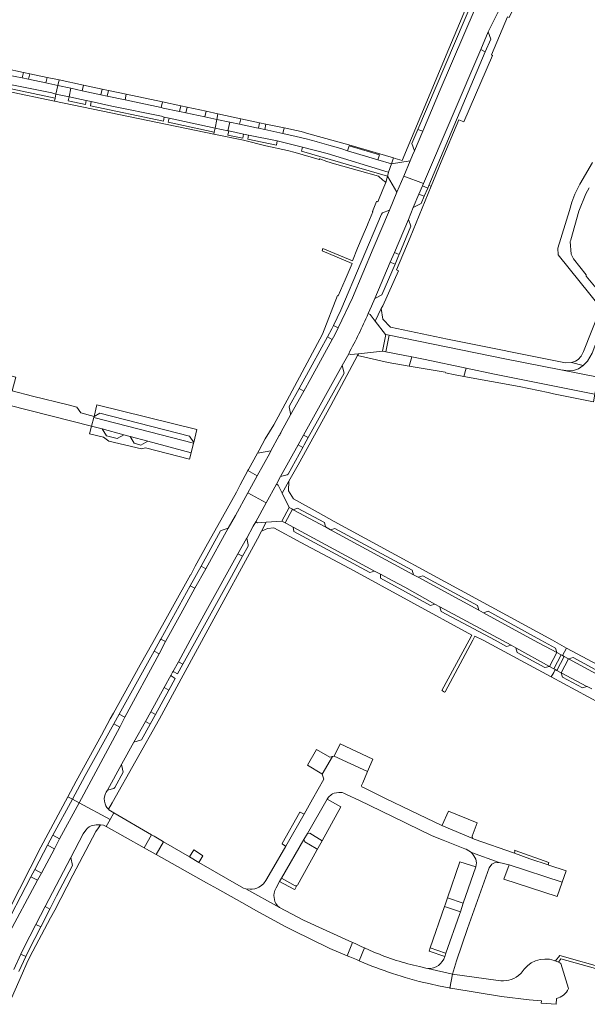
# Model space of a CAD drawing. Extents: x 146402 to 164798, y 455483 to 464134.
# Tile 80 of 256: x 154381 to 154586, y 461369 to 461724. Entities that reach past the tile are written whole.
import ezdxf

# ---------------------------------------------------------------- set-up
doc = ezdxf.new("R2010")
doc.units = 0
doc.header["$LTSCALE"] = 0.2
for name, color, linetype, lineweight in [('B-XX-VH-VERHARDING_ASFALT-GV', 252, 'CONTINUOUS', 18), ('B-XX-VH-VERHARDING_BETONSTRAATSTEEN-GV', 252, 'CONTINUOUS', 18), ('B-XX-VH-VERHARDING_STRAATBAKSTEEN-GV', 252, 'CONTINUOUS', 18), ('B-XX-VH-VERHARDING_TEGEL-GV', 252, 'CONTINUOUS', 18)]:
    doc.layers.add(name, color=color, linetype=linetype, lineweight=lineweight)

msp = doc.modelspace()

# ---------------------------------------------------------------- linework, layer by layer
at = {"layer": 'B-XX-VH-VERHARDING_ASFALT-GV'}
for points in [[(154413.438, 461435.375), (154411.993, 461432.801), (154425.641, 461425.129), (154428.352, 461429.816), (154414.792, 461437.785)], [(154441.994, 461421.804), (154432.672, 461427.277), (154430.037, 461422.658), (154448.212, 461412.457), (154452.125, 461410.278), (154460.925, 461405.377), (154466.238, 461402.418), (154476.552, 461396.674), (154480.495, 461394.76), (154485.196, 461392.464), (154492.679, 461388.792), (154498.927, 461386.176), (154500.924, 461390.958), (154483.18, 461398.995), (154474.572, 461403.551), (154462.401, 461410.262), (154461.536, 461410.599), (154445.464, 461419.815)]]:
    msp.add_lwpolyline(points, close=True, dxfattribs=at)
for points in [[(154505.181, 461389.03), (154503.256, 461384.364), (154503.575, 461384.23), (154507.862, 461382.415)], [(154508.591, 461387.486), (154505.181, 461389.03)], [(154519.974, 461378.317), (154524.964, 461376.842), (154528.93, 461375.989), (154531.918, 461375.347), (154535.77, 461374.519), (154536.071, 461374.471), (154537.043, 461379.495), (154528.092, 461381.537), (154527.399, 461381.611), (154525.078, 461382.225)], [(154575.296, 461383.796), (154575.065, 461383.906)], [(154578.871, 461374.287), (154576.144, 461383.298), (154576.105, 461383.325)], [(154553.454, 461377.267), (154537.043, 461379.495), (154536.071, 461374.471), (154536.416, 461374.416), (154554.69, 461371.489), (154564.665, 461370.204), (154569.1, 461369.889), (154569.039, 461368.993), (154574.444, 461368.621), (154574.523, 461370.713)], [(154561.862, 461379.855), (154560.806, 461379.01)]]:
    msp.add_lwpolyline(points, dxfattribs=at)
for points in [[(154525.078, 461382.225, -0.0444435), (154508.591, 461387.486)], [(154573.759, 461384.449, 0.3579275), (154561.862, 461379.855)], [(154507.862, 461382.415, 0.0140477), (154519.974, 461378.317)], [(154574.234, 461384.283, 0.016976), (154573.759, 461384.449)], [(154575.065, 461383.906, 0.0299295), (154574.234, 461384.283)], [(154576.105, 461383.325, 0.0340629), (154575.296, 461383.796)], [(154560.806, 461379.01, -0.2158522), (154553.454, 461377.267)], [(154574.523, 461370.713, 0.240093), (154578.871, 461374.287)]]:
    msp.add_lwpolyline(points, format="xyb", dxfattribs=at)
at = {"layer": 'B-XX-VH-VERHARDING_BETONSTRAATSTEEN-GV'}
for points in [[(154554.04, 461748.63), (154552.731, 461745.772), (154549.652, 461738.576), (154532.581, 461698.695), (154526.278, 461683.78), (154523.306, 461676.739), (154522.599, 461675.119), (154521.737, 461673.079), (154519.413, 461667.58), (154526.527, 461664.918), (154547.216, 461713.264), (154549.927, 461719.596), (154553.409, 461726.571), (154555.233, 461730.153), (154559.104, 461737.881), (154559.926, 461739.449), (154565.645, 461751.165), (154573.42, 461764.847), (154570.758, 461766.131), (154563.972, 461769.393), (154560.534, 461762.512), (154560.525, 461762.492), (154560.212, 461761.767)], [(154549.652, 461738.576), (154547.827, 461739.279), (154524.515, 461684.427), (154526.278, 461683.78), (154532.581, 461698.695)], [(154526.136, 461663.998), (154528.045, 461663.261), (154528.438, 461664.189), (154548.859, 461712.448), (154547.216, 461713.264), (154526.527, 461664.918)], [(154524.856, 461661.015), (154522.828, 461656.27), (154525.697, 461657.711), (154526.78, 461660.27)], [(154495.772, 461612.824), (154500.958, 461623.624), (154508.363, 461641.487), (154514.214, 461655.28), (154511.709, 461654.25), (154511.332, 461653.848), (154496.633, 461619.174), (154494.039, 461613.637)], [(154516.043, 461639.962), (154517.75, 461639.211), (154521.969, 461649.469), (154521.11, 461651.866)], [(154516.287, 461635.78), (154514.545, 461636.447), (154508.972, 461623.358), (154511.526, 461624.668)], [(154481.642, 461590.921), (154481.656, 461590.913), (154483.358, 461589.98), (154485.905, 461594.455), (154493.612, 461608.571), (154491.884, 461609.517), (154486.39, 461599.465)], [(154541.901, 461598.256), (154552.193, 461596.122), (154588.328, 461588.84), (154588.444, 461588.818), (154589.658, 461594.984), (154576.091, 461597.614), (154576.081, 461597.616), (154555.907, 461601.619), (154514.127, 461610.143), (154512.941, 461604.109), (154522.278, 461602.273), (154527.179, 461601.309)], [(154576.091, 461597.614), (154589.658, 461594.984), (154599.742, 461593.032), (154597.947, 461593.608), (154596.447, 461594.663), (154595.331, 461595.89), (154594.329, 461597.722), (154593.92, 461599.304), (154593.843, 461601.183), (154594.029, 461602.291), (154594.613, 461604.02), (154591.638, 461605.042), (154588.416, 461606.149), (154587.465, 461603.599), (154585.802, 461600.727), (154584.235, 461599.151), (154584.231, 461599.148), (154582.449, 461598.036), (154580.654, 461597.405), (154578.869, 461597.284)], [(154541.114, 461595.245), (154541.901, 461598.256), (154527.179, 461601.309), (154522.278, 461602.273), (154521.417, 461598.956), (154534.313, 461596.803), (154534.466, 461596.53), (154537.998, 461595.807)], [(154401.428, 461584.167), (154398.253, 461584.961), (154385.424, 461588.168), (154378.057, 461590.031), (154379.329, 461594.974), (154362.205, 461599.454), (154360.921, 461594.436), (154360.509, 461592.828), (154353.705, 461594.439), (154352.726, 461590.975), (154352.974, 461590.914), (154384.461, 461582.994), (154406.697, 461577.344), (154407.496, 461580.442), (154407.594, 461580.832), (154402.797, 461582.065)], [(154483.229, 461574.091), (154484.945, 461573.153), (154497.839, 461596.394), (154497.203, 461599.254)], [(154444.751, 461576.107), (154408.63, 461585.028), (154407.594, 461580.832), (154409.681, 461581.946), (154441.997, 461573.642), (154443.586, 461571.397)], [(154442.642, 461567.713), (154443.532, 461571.18), (154407.496, 461580.442), (154406.697, 461577.344), (154410.562, 461576.311), (154418.386, 461574.215), (154420.608, 461573.62), (154426.983, 461571.911)], [(154442.032, 461565.372), (154442.642, 461567.713), (154426.983, 461571.911), (154424.534, 461570.498), (154422.119, 461571.145), (154420.608, 461573.62), (154418.386, 461574.215), (154415.937, 461572.801), (154412.074, 461573.837), (154410.562, 461576.311), (154406.697, 461577.344), (154405.975, 461574.531), (154410.969, 461573.312), (154412.966, 461571.941), (154424.668, 461569.158), (154426.197, 461569.496)], [(154481.287, 461570.593), (154474.91, 461559.116), (154477.261, 461559.781), (154477.689, 461559.941), (154483.008, 461569.651)], [(154432.901, 461482.917), (154435.446, 461487.503), (154435.898, 461488.496), (154436.058, 461488.633), (154438.043, 461492.242), (154442.305, 461500.002), (154447.967, 461510.375), (154459.549, 461531.162), (154462.674, 461536.766), (154462.796, 461536.912), (154465.086, 461541.184), (154465.955, 461542.769), (154469.686, 461549.581), (154463.097, 461553.188), (154458.665, 461545.112), (154456.003, 461540.526), (154447.892, 461525.793), (154444.034, 461518.784), (154438.967, 461509.575), (154433.407, 461499.522), (154431.043, 461495.117), (154418.741, 461472.211), (154416.847, 461468.686), (154402.185, 461441.38), (154413.438, 461435.375), (154414.792, 461437.785), (154412.971, 461438.855), (154412.825, 461439.027), (154412.242, 461439.674), (154411.881, 461440.317), (154411.607, 461441.015), (154411.347, 461442.002), (154411.288, 461442.903), (154411.492, 461443.96), (154411.746, 461444.726), (154411.957, 461445.172), (154411.981, 461445.213), (154412.391, 461445.915), (154417.582, 461455.454), (154421.972, 461463.211), (154426.132, 461470.709), (154428.065, 461474.197)], [(154479.718, 461547.002), (154491.034, 461540.949), (154491.21, 461540.99), (154490.74, 461542.49), (154481.091, 461547.72), (154479.43, 461547.156)], [(154508.873, 461524.96), (154479.425, 461540.873), (154479.686, 461539.316), (154507.133, 461524.512)], [(154447.892, 461525.793), (154456.003, 461540.526), (154453.529, 461539.637), (154453.286, 461539.501), (154446.22, 461526.717)], [(154492.944, 461539.936), (154522.976, 461523.666), (154522.48, 461525.29), (154494.5, 461540.42)], [(154438.043, 461492.242), (154439.629, 461491.371), (154444.453, 461500), (154457.267, 461523.016), (154461.227, 461530.357), (154459.549, 461531.162), (154447.967, 461510.375), (154442.305, 461500.002)], [(154530.67, 461513.051), (154519.758, 461519.189), (154515.483, 461521.464), (154511.002, 461523.835), (154511.057, 461522.447), (154529.118, 461512.528)], [(154546.513, 461510.89), (154546.06, 461512.51), (154526.26, 461523.25), (154524.656, 461522.766)], [(154444.034, 461518.784), (154442.35, 461519.716), (154431.709, 461500.464), (154433.407, 461499.522), (154438.967, 461509.575)], [(154558.145, 461498.21), (154532.417, 461512.091), (154532.943, 461510.44), (154552.376, 461500), (154556.568, 461497.748)], [(154548.21, 461509.96), (154566.198, 461500.069), (154574.698, 461495.598), (154574.19, 461497.188), (154568.958, 461500), (154549.83, 461510.48)], [(154431.043, 461495.117), (154429.286, 461496.087), (154416.694, 461473.348), (154418.741, 461472.211)], [(154571.987, 461490.595), (154559.825, 461497.291), (154560.318, 461495.625), (154570.39, 461490.159)], [(154574.698, 461495.598), (154571.987, 461490.595), (154573.578, 461489.735), (154576.282, 461494.743)], [(154576.787, 461494.47), (154576.282, 461494.743), (154573.578, 461489.735), (154574.089, 461489.459), (154574.634, 461489.165), (154577.338, 461494.173)], [(154574.634, 461489.165), (154576.217, 461488.309), (154578.921, 461493.318), (154577.338, 461494.173)], [(154606.419, 461478.408), (154605.978, 461480), (154580.545, 461493.804), (154578.921, 461493.318)], [(154585.571, 461483.357), (154576.217, 461488.309), (154576.726, 461486.722), (154583.931, 461482.812)], [(154428.065, 461474.197), (154429.785, 461473.251), (154434.581, 461481.997), (154432.901, 461482.917)], [(154416.847, 461468.686), (154414.757, 461469.85), (154404.44, 461451.22), (154399.796, 461442.652), (154402.185, 461441.38)], [(154426.132, 461470.709), (154421.972, 461463.211), (154424.735, 461464.037), (154427.869, 461469.753)], [(154489.801, 461451.805), (154489.952, 461451.714), (154493.735, 461458.022), (154492.684, 461457.795), (154487.931, 461460.639), (154484.616, 461454.914)], [(154508.195, 461457.132), (154496.489, 461462.613), (154494.322, 461458.149), (154506.292, 461452.593)], [(154541.443, 461424.761), (154541.889, 461424.583), (154543.867, 461423.423), (154553.862, 461419.831), (154557.434, 461418.95), (154576.603, 461412.7), (154578.008, 461416.784), (154571.766, 461418.878), (154571.527, 461418.958), (154564.914, 461421.177), (154559.338, 461423.137), (154544.84, 461428.233), (154544.352, 461428.509), (154533.118, 461433.157), (154522.058, 461438.501), (154512.614, 461443.057), (154505.55, 461446.495), (154504.219, 461447.137), (154504.095, 461447.574), (154504.598, 461448.545), (154506.292, 461452.593), (154494.322, 461458.149), (154493.735, 461458.022), (154489.952, 461451.714), (154490.566, 461449.843), (154486.511, 461442.609), (154483.418, 461437.217), (154476.787, 461425.657), (154471.717, 461416.817), (154469.592, 461413.272), (154468.762, 461412.123), (154467.706, 461411.261), (154467.035, 461410.868), (154466.357, 461410.576), (154465.651, 461410.356), (154464.676, 461410.145), (154463.92, 461410.134), (154462.401, 461410.262), (154474.572, 461403.551), (154473.842, 461404.201), (154473.225, 461404.971), (154472.855, 461405.727), (154472.532, 461407.89), (154472.545, 461407.999), (154472.64, 461408.778), (154472.878, 461409.725), (154473.293, 461410.711), (154474.606, 461412.949), (154475.286, 461414.1), (154483.324, 461428.091), (154484.634, 461430.331), (154491.817, 461442.61), (154492.275, 461443.347), (154493.286, 461444.386), (154493.69, 461444.611), (154494.314, 461444.871), (154496.006, 461445.123), (154497.177, 461445.021), (154497.756, 461444.834), (154498.962, 461444.276), (154503.231, 461442.304), (154519.551, 461434.321), (154520.55, 461433.833), (154529.638, 461429.485), (154533.59, 461427.903)], [(154417.582, 461455.454), (154412.391, 461445.915), (154414.683, 461446.537), (154415.063, 461446.877), (154418.117, 461452.445), (154417.487, 461455.153)], [(154395.167, 461428.309), (154402.185, 461441.38), (154399.796, 461442.652), (154392.73, 461429.616)], [(154496.661, 461439.869), (154491.817, 461442.61), (154484.634, 461430.331), (154485.556, 461430.446), (154489.963, 461427.641)], [(154544.352, 461428.509), (154544.108, 461428.799), (154544.091, 461429.257), (154545.962, 461434.112), (154535.565, 461438.295), (154533.318, 461433.244), (154533.118, 461433.157)], [(154432.672, 461427.277), (154431.65, 461427.878), (154429.306, 461429.255), (154428.352, 461429.816), (154425.641, 461425.129), (154426.487, 461424.654), (154428.973, 461423.256), (154430.037, 461422.658)], [(154475.286, 461414.1), (154480.217, 461411.416), (154480.46, 461411.349), (154480.784, 461411.535), (154481.042, 461411.683), (154488.033, 461424.269), (154488.101, 461424.576), (154487.812, 461424.855), (154483.637, 461427.274), (154483.324, 461428.091)], [(154386.194, 461417.288), (154388.567, 461416.015), (154393.278, 461424.793), (154390.831, 461426.112), (154389.282, 461423.254)], [(154443.612, 461424.385), (154441.994, 461421.804), (154445.464, 461419.815), (154446.898, 461422.251), (154445.323, 461423.349)], [(154399.154, 461421.584), (154389.98, 461403.882), (154391.643, 461403.02), (154394.089, 461407.785), (154399.798, 461418.709)], [(154545.393, 461418.238), (154539.677, 461420.043), (154535.173, 461407.047), (154540.909, 461405.093)], [(154557.434, 461418.95), (154555.583, 461413.821), (154574.812, 461407.495), (154576.603, 461412.7)], [(154384.819, 461414.631), (154374.105, 461393.934), (154376.22, 461393.024), (154387.149, 461413.38)], [(154528.921, 461388.997), (154534.53, 461387.122), (154534.557, 461387.113), (154539.536, 461401.037), (154539.875, 461401.982), (154534.133, 461403.876)], [(154382.941, 461385.867), (154384.018, 461388.166), (154388.346, 461396.597), (154386.607, 461397.375), (154382.278, 461389.024), (154381.172, 461386.664)]]:
    msp.add_lwpolyline(points, close=True, dxfattribs=at)
for points in [[(154587.55, 461672.523), (154583.045, 461664.635), (154581.121, 461661.005), (154580.077, 461658.122), (154579.214, 461655.097), (154575.085, 461641.583), (154575.135, 461639.094), (154590.604, 461619.977)], [(154522.828, 461656.27), (154524.856, 461661.015), (154526.136, 461663.998), (154526.527, 461664.918), (154519.413, 461667.58), (154516.972, 461661.811), (154514.214, 461655.28), (154508.363, 461641.487), (154500.958, 461623.624), (154495.772, 461612.824), (154494.572, 461610.326), (154493.612, 461608.571), (154485.905, 461594.455), (154483.358, 461589.98), (154478.496, 461581.415), (154475.158, 461575.254)], [(154592.535, 461622.768), (154585.232, 461631.495), (154585.31, 461631.953), (154580.75, 461637.753), (154579.865, 461639.429), (154579.532, 461643.958), (154579.722, 461644.49), (154579.731, 461644.521), (154582.646, 461654.858), (154585.158, 461661.142), (154586.317, 461663.327)], [(154506.582, 461617.918), (154507.759, 461620.597), (154508.972, 461623.358), (154514.545, 461636.447), (154516.043, 461639.962), (154521.11, 461651.866), (154522.828, 461656.27)], [(154474.421, 461573.891), (154471.421, 461568.369), (154470.998, 461567.589), (154466.512, 461559.415), (154464.475, 461555.699), (154463.097, 461553.188), (154469.686, 461549.581), (154473.416, 461556.389), (154474.91, 461559.116), (154481.287, 461570.593), (154483.229, 461574.091), (154497.203, 461599.254), (154499.522, 461603.461)], [(154378.625, 461381.228), (154381.172, 461386.664), (154382.278, 461389.024), (154386.607, 461397.375), (154389.98, 461403.882), (154399.154, 461421.584), (154403.68, 461430.133), (154404.602, 461431.498), (154405.265, 461432.18), (154405.821, 461432.64), (154406.578, 461433.015), (154408.306, 461433.432), (154409.5, 461433.456), (154409.925, 461433.397), (154410.96, 461433.255), (154411.993, 461432.801), (154413.438, 461435.375), (154402.185, 461441.38), (154395.167, 461428.309), (154393.278, 461424.793), (154388.567, 461416.015), (154387.149, 461413.38), (154376.22, 461393.024)], [(154528.092, 461381.537), (154537.043, 461379.495), (154538.464, 461384.278), (154542.464, 461396.021), (154550.216, 461417.902), (154551.176, 461419.149), (154552.204, 461419.734), (154553.862, 461419.831), (154543.867, 461423.423), (154544.756, 461422.253), (154545.401, 461421.043), (154545.692, 461419.734), (154545.393, 461418.238), (154540.909, 461405.093)], [(154540.909, 461405.093), (154539.875, 461401.982), (154539.536, 461401.037), (154534.557, 461387.113), (154534.628, 461387.089), (154534.227, 461385.889)], [(154575.296, 461383.796), (154576.179, 461385.01), (154593.797, 461380.046), (154594.069, 461379.166), (154600.903, 461376.95), (154598.974, 461382.538), (154594.113, 461380.878), (154594.039, 461381.093), (154592.689, 461381.449), (154575.787, 461386.205), (154574.234, 461384.283)], [(154575.065, 461383.906), (154575.296, 461383.796)]]:
    msp.add_lwpolyline(points, dxfattribs=at)
for points in [[(154499.522, 461603.461, 0.0200426), (154506.582, 461617.918)], [(154475.158, 461575.254, -0.0361051), (154474.421, 461573.891)], [(154534.227, 461385.889, -0.3458621), (154528.092, 461381.537)], [(154574.234, 461384.283, -0.0299295), (154575.065, 461383.906)]]:
    msp.add_lwpolyline(points, format="xyb", dxfattribs=at)
at = {"layer": 'B-XX-VH-VERHARDING_STRAATBAKSTEEN-GV'}
for points in [[(154342.256, 461708.157), (154347.664, 461706.974), (154349.439, 461706.613), (154375.54, 461701.099), (154376.277, 461700.904), (154377.955, 461700.535), (154392.339, 461697.619), (154393.812, 461697.155), (154394.522, 461700.245), (154390.209, 461701.194), (154383.93, 461702.532), (154381.681, 461703.001), (154376.631, 461704.032), (154375.002, 461704.424), (154362.442, 461707.085), (154361.83, 461707.171), (154355.628, 461708.541), (154342.945, 461711.239)], [(154375.002, 461704.424), (154376.631, 461704.032), (154381.681, 461703.001), (154382.155, 461704.993), (154375.444, 461706.423)], [(154384.357, 461704.524), (154383.93, 461702.532), (154390.209, 461701.194), (154390.639, 461703.186)], [(154377.955, 461700.535), (154377.724, 461699.07), (154393.511, 461695.698), (154393.812, 461697.155), (154392.339, 461697.619)], [(154431.833, 461692.308), (154418.791, 461695.073), (154412.329, 461696.444), (154410.071, 461696.938), (154403.344, 461698.361), (154399.196, 461699.247), (154398.549, 461696.17), (154404.802, 461694.804), (154406.574, 461694.46), (154413.991, 461692.807), (154431.899, 461689.193), (154432.92, 461688.821), (154434.691, 461688.425), (154451.266, 461684.899), (154451.894, 461688.04), (154447.611, 461688.942), (154440.738, 461690.433), (154438.467, 461690.908), (154432.518, 461692.12)], [(154403.808, 461700.38), (154403.344, 461698.361), (154410.071, 461696.938), (154410.514, 461698.951)], [(154412.79, 461698.466), (154412.329, 461696.444), (154418.791, 461695.073), (154419.221, 461697.096)], [(154398.549, 461696.17), (154398.237, 461694.703), (154404.502, 461693.349), (154404.802, 461694.804)], [(154432.92, 461688.821), (154431.899, 461689.193), (154413.991, 461692.807), (154406.574, 461694.46), (154406.294, 461692.98), (154432.639, 461687.344)], [(154432.277, 461694.314), (154431.833, 461692.308), (154432.518, 461692.12), (154438.467, 461690.908), (154438.899, 461692.903)], [(154441.187, 461692.415), (154440.738, 461690.433), (154447.611, 461688.942), (154448.037, 461690.956)], [(154450.98, 461683.424), (154451.266, 461684.899), (154434.691, 461688.425), (154434.36, 461686.97)], [(154475.732, 461682.995), (154469.22, 461684.405), (154466.951, 461684.881), (154466.187, 461684.983), (154460.133, 461686.304), (154456.598, 461687.049), (154455.921, 461683.916), (154456.241, 461683.848), (154461.588, 461682.671), (154463.375, 461682.324), (154473.744, 461680.243), (154482.901, 461678.017), (154491.752, 461675.685), (154513.767, 461668.997), (154513.959, 461668.939), (154514.996, 461671.943), (154510.108, 461673.422), (154499.15, 461676.728), (154497.064, 461677.367), (154494.972, 461677.994), (154494.552, 461678.117), (154492.347, 461678.752), (154488.134, 461679.961), (154487.835, 461680.043), (154484.195, 461680.985), (154480.54, 461681.862)], [(154460.546, 461688.29), (154460.133, 461686.304), (154466.187, 461684.983), (154466.951, 461684.881), (154467.339, 461686.843)], [(154456.241, 461683.848), (154455.946, 461682.366), (154461.326, 461681.217), (154461.588, 461682.671)], [(154469.624, 461686.356), (154469.22, 461684.405), (154475.732, 461682.995), (154476.232, 461684.948)], [(154463.375, 461682.324), (154463.08, 461680.836), (154473.44, 461678.679), (154473.744, 461680.243)], [(154482.901, 461678.017), (154482.504, 461676.579), (154513.543, 461667.5), (154513.938, 461668.879), (154513.959, 461668.939), (154513.767, 461668.997), (154491.752, 461675.685)], [(154510.108, 461673.422), (154510.644, 461675.235), (154499.707, 461678.529), (154499.15, 461676.728)], [(154503.256, 461384.364), (154505.181, 461389.03), (154504.318, 461389.421), (154501.887, 461390.522), (154500.924, 461390.958), (154498.927, 461386.176), (154499.906, 461385.766), (154502.365, 461384.737)]]:
    msp.add_lwpolyline(points, close=True, dxfattribs=at)
at = {"layer": 'B-XX-VH-VERHARDING_TEGEL-GV'}
for points in [[(154558.562, 461769.822), (154558.172, 461768.918), (154558.483, 461768.762), (154559.434, 461767.469), (154559.692, 461765.882), (154548.216, 461742.918), (154544.896, 461735.611), (154535.661, 461713.451), (154518.825, 461673.193), (154516.354, 461673.927), (154515.743, 461674.107), (154514.996, 461671.943), (154521.737, 461673.079), (154522.599, 461675.119), (154523.306, 461676.739)], [(154523.306, 461676.739), (154522.372, 461679.386), (154524.515, 461684.427), (154547.827, 461739.279), (154550.148, 461744.74), (154552.731, 461745.772), (154554.04, 461748.63), (154552.979, 461751.278), (154557.675, 461760.917), (154560.212, 461761.767), (154560.525, 461762.492), (154560.534, 461762.512)], [(154475.158, 461575.254), (154478.496, 461581.415), (154478.569, 461581.928), (154478.096, 461584.232), (154478.135, 461584.608), (154481.642, 461590.921), (154486.39, 461599.465), (154491.884, 461609.517), (154493.459, 461612.399), (154494.039, 461613.637), (154496.633, 461619.174), (154511.332, 461653.848), (154511.709, 461654.25), (154514.214, 461655.28), (154516.972, 461661.811), (154513.543, 461667.5), (154512.905, 461665.304), (154511.883, 461662.749), (154510.003, 461658.255), (154509.816, 461658.335), (154509.687, 461658.391), (154509.576, 461658.438), (154508.089, 461654.737), (154508.199, 461654.693), (154508.278, 461654.661), (154506.455, 461650.314), (154506.334, 461650.025), (154504.454, 461645.543), (154502.764, 461641.513), (154500.855, 461636.962), (154490.211, 461641.426), (154489.895, 461640.616), (154500.734, 461636.07), (154498.204, 461630.141), (154495.744, 461624.376), (154495.531, 461624.466), (154490.026, 461610.533), (154478.173, 461588.192)], [(154512.902, 461610.393), (154512.867, 461610.4), (154509.088, 461615.239), (154507.255, 461617.586), (154506.582, 461617.918)], [(154499.522, 461603.461), (154500.195, 461603.129), (154503.073, 461603.434), (154511.714, 461604.35), (154512.902, 461610.393)], [(154478.173, 461588.192), (154472.472, 461577.835), (154469.418, 461572.715), (154467.216, 461568.691), (154466.604, 461567.572), (154471.421, 461568.369), (154474.421, 461573.891)], [(154587.301, 461482.439), (154585.597, 461483.366), (154585.571, 461483.357), (154583.931, 461482.812), (154576.726, 461486.722), (154576.217, 461488.309), (154574.634, 461489.165), (154574.089, 461489.459), (154573.545, 461488.446), (154572.67, 461486.829), (154590.488, 461477.21)], [(154377.732, 461370.877), (154381.74, 461379.83), (154383.343, 461383.411), (154384.407, 461385.788), (154391.906, 461399.823), (154391.901, 461399.826), (154393.376, 461402.575), (154399.954, 461415.256), (154408.272, 461431.05), (154409.181, 461432.341), (154409.925, 461433.397), (154409.5, 461433.456), (154408.306, 461433.432), (154406.578, 461433.015), (154405.821, 461432.64), (154405.265, 461432.18), (154404.602, 461431.498), (154403.68, 461430.133), (154399.154, 461421.584), (154399.798, 461418.709), (154394.089, 461407.785), (154391.643, 461403.02), (154388.346, 461396.597), (154384.018, 461388.166), (154382.941, 461385.867), (154380.396, 461380.434)]]:
    msp.add_lwpolyline(points, dxfattribs=at)
for points in [[(154549.927, 461719.596), (154550.804, 461717.043), (154548.859, 461712.448), (154528.438, 461664.189), (154529.278, 461663.869), (154532.874, 461672.664), (154539.332, 461687.811), (154541.061, 461687.104), (154551.505, 461711.127), (154551.074, 461711.34), (154556.878, 461725.091), (154557.447, 461724.749), (154559.474, 461729.02), (154555.649, 461729.954), (154555.233, 461730.153), (154553.409, 461726.571)], [(154342.256, 461708.157), (154337.559, 461709.152), (154337.25, 461707.683), (154337.015, 461706.565), (154376.079, 461698.208), (154393.294, 461694.646), (154393.511, 461695.698), (154377.724, 461699.07), (154377.955, 461700.535), (154376.277, 461700.904), (154375.954, 461699.448), (154349.136, 461705.156), (154349.439, 461706.613), (154347.664, 461706.974), (154347.358, 461705.536), (154341.993, 461706.674)], [(154384.357, 461704.524), (154382.155, 461704.993), (154381.681, 461703.001), (154383.93, 461702.532)], [(154390.639, 461703.186), (154390.209, 461701.194), (154394.522, 461700.245), (154394.985, 461702.26)], [(154394.522, 461700.245), (154399.196, 461699.247), (154403.344, 461698.361), (154403.808, 461700.38), (154394.985, 461702.26)], [(154410.514, 461698.951), (154410.071, 461696.938), (154412.329, 461696.444), (154412.79, 461698.466)], [(154393.812, 461697.155), (154393.511, 461695.698), (154393.294, 461694.646), (154450.847, 461682.736), (154450.98, 461683.424), (154434.36, 461686.97), (154434.691, 461688.425), (154432.92, 461688.821), (154432.639, 461687.344), (154406.294, 461692.98), (154406.574, 461694.46), (154404.802, 461694.804), (154404.502, 461693.349), (154398.237, 461694.703), (154398.549, 461696.17)], [(154418.791, 461695.073), (154431.833, 461692.308), (154432.277, 461694.314), (154419.221, 461697.096)], [(154440.738, 461690.433), (154441.187, 461692.415), (154438.899, 461692.903), (154438.467, 461690.908)], [(154447.611, 461688.942), (154451.894, 461688.04), (154452.296, 461690.048), (154448.037, 461690.956)], [(154452.296, 461690.048), (154451.894, 461688.04), (154456.598, 461687.049), (154460.133, 461686.304), (154460.546, 461688.29)], [(154467.339, 461686.843), (154466.951, 461684.881), (154469.22, 461684.405), (154469.624, 461686.356)], [(154473.744, 461680.243), (154473.44, 461678.679), (154463.08, 461680.836), (154463.375, 461682.324), (154461.588, 461682.671), (154461.326, 461681.217), (154455.946, 461682.366), (154456.241, 461683.848), (154455.921, 461683.916), (154451.266, 461684.899), (154450.98, 461683.424), (154450.847, 461682.736), (154461.495, 461680.532), (154469.646, 461678.434), (154477.381, 461676.824), (154480.244, 461676.024), (154480.246, 461676.03), (154488.843, 461673.549), (154489.092, 461673.802), (154491.585, 461672.818), (154494.425, 461671.993), (154503.434, 461669.424), (154510.246, 461667.482), (154511.893, 461666.133), (154512.576, 461665.573), (154512.905, 461665.304), (154513.543, 461667.5), (154482.504, 461676.579), (154482.901, 461678.017)], [(154475.732, 461682.995), (154480.54, 461681.862), (154484.195, 461680.985), (154487.835, 461680.043), (154488.134, 461679.961), (154492.347, 461678.752), (154494.552, 461678.117), (154494.972, 461677.994), (154497.064, 461677.367), (154499.15, 461676.728), (154499.707, 461678.529), (154510.644, 461675.235), (154510.108, 461673.422), (154514.996, 461671.943), (154515.743, 461674.107), (154499.554, 461678.891), (154485.115, 461682.877), (154482.329, 461683.649), (154476.232, 461684.948)], [(154513.959, 461668.939), (154513.938, 461668.879), (154513.543, 461667.5), (154516.972, 461661.811), (154519.413, 461667.58), (154521.737, 461673.079), (154514.996, 461671.943)], [(154529.278, 461663.869), (154528.438, 461664.189), (154528.045, 461663.261), (154526.78, 461660.27), (154525.697, 461657.711), (154522.828, 461656.27), (154521.11, 461651.866), (154521.969, 461649.469), (154517.75, 461639.211), (154517.572, 461638.776), (154516.287, 461635.78), (154511.526, 461624.668), (154508.972, 461623.358), (154507.759, 461620.597), (154506.582, 461617.918), (154507.255, 461617.586), (154509.088, 461615.239), (154511.314, 461619.753), (154511.798, 461620.735), (154517.527, 461633.327), (154516.754, 461633.691), (154521.763, 461645.451)], [(154509.088, 461615.239), (154512.867, 461610.4), (154512.902, 461610.393), (154514.127, 461610.143), (154555.907, 461601.619), (154576.081, 461597.616), (154576.091, 461597.614), (154578.869, 461597.284), (154580.654, 461597.405), (154582.449, 461598.036), (154584.231, 461599.148), (154579.984, 461600.248), (154577.788, 461600.218), (154535.234, 461608.698), (154514.612, 461613.033), (154511.887, 461615.864), (154511.314, 461619.753)], [(154590.604, 461619.977), (154584.325, 461604.3), (154583.525, 461602.526), (154582.327, 461601.389), (154581.392, 461600.814), (154579.984, 461600.248), (154584.231, 461599.148), (154584.235, 461599.151), (154585.802, 461600.727), (154587.465, 461603.599), (154588.416, 461606.149), (154588.722, 461607.152), (154589.612, 461609.733), (154589.976, 461610.763), (154592.763, 461617.492)], [(154512.902, 461610.393), (154511.714, 461604.35), (154512.941, 461604.109), (154514.127, 461610.143)], [(154502.737, 461602.806), (154503.073, 461603.434), (154500.195, 461603.129), (154499.522, 461603.461), (154497.203, 461599.254), (154497.839, 461596.394), (154484.945, 461573.153), (154483.505, 461570.558), (154483.008, 461569.651), (154477.689, 461559.941), (154477.261, 461559.781), (154474.91, 461559.116), (154473.416, 461556.389), (154474.029, 461556.056), (154475.501, 461553.098), (154477.905, 461557.389), (154481.238, 461563.335), (154493.074, 461584.753)], [(154513.753, 461600.235), (154521.417, 461598.956), (154522.278, 461602.273), (154512.941, 461604.109), (154511.714, 461604.35), (154503.073, 461603.434), (154502.737, 461602.806)], [(154541.901, 461598.256), (154541.114, 461595.245), (154561.075, 461591.647), (154571.564, 461589.443), (154573.525, 461588.925), (154587.905, 461586.091), (154588.444, 461588.818), (154588.328, 461588.84), (154552.193, 461596.122)], [(154466.512, 461559.415), (154470.998, 461567.589), (154471.421, 461568.369), (154466.604, 461567.572), (154463.376, 461561.664), (154463.151, 461561.252)], [(154410.252, 461465.802), (154401.155, 461449.134), (154398.15, 461443.53), (154399.796, 461442.652), (154404.44, 461451.22), (154414.757, 461469.85), (154416.694, 461473.348), (154429.286, 461496.087), (154431.453, 461500), (154431.709, 461500.464), (154442.35, 461519.716), (154446.22, 461526.717), (154453.286, 461539.501), (154453.529, 461539.637), (154456.003, 461540.526), (154458.665, 461545.112), (154463.097, 461553.188), (154464.475, 461555.699), (154466.512, 461559.415), (154463.151, 461561.252), (154460.342, 461556.108), (154458.965, 461553.436), (154452.236, 461541.48), (154448.541, 461534.805), (154444.093, 461526.771), (154442.519, 461523.598), (154442.377, 461523.68), (154428.829, 461499.229), (154424.229, 461491.197), (154414.572, 461473.672), (154413.438, 461471.615)], [(154475.438, 461543.04), (154478.094, 461547.887), (154475.501, 461553.098), (154474.029, 461556.056), (154473.416, 461556.389), (154469.686, 461549.581), (154465.955, 461542.769), (154466.608, 461542.413), (154469.773, 461542.638)], [(154477.905, 461557.389), (154475.501, 461553.098), (154478.094, 461547.887), (154479.191, 461547.287), (154479.43, 461547.156), (154481.091, 461547.72), (154490.74, 461542.49), (154491.21, 461540.99), (154492.944, 461539.936), (154494.5, 461540.42), (154522.48, 461525.29), (154522.976, 461523.666), (154524.656, 461522.766), (154526.26, 461523.25), (154546.06, 461512.51), (154546.513, 461510.89), (154548.21, 461509.96), (154549.83, 461510.48), (154568.958, 461500), (154574.19, 461497.188), (154574.698, 461495.598), (154576.282, 461494.743), (154576.787, 461494.47), (154578.203, 461497.224), (154573.092, 461500), (154551.006, 461512.094), (154494.227, 461542.9), (154488.525, 461546.153), (154479.603, 461551.064), (154477.767, 461553.962)], [(154479.191, 461547.287), (154478.094, 461547.887), (154475.438, 461543.04), (154476.542, 461542.454)], [(154412.825, 461439.027), (154414.144, 461441.384), (154431.174, 461471.659), (154439.794, 461487.435), (154449.438, 461505.055), (154466.598, 461536.611), (154468.038, 461539.344), (154469.773, 461542.638), (154466.608, 461542.413), (154465.955, 461542.769), (154465.086, 461541.184), (154462.796, 461536.912), (154463.274, 461534.437), (154463.206, 461534.026), (154461.227, 461530.357), (154457.267, 461523.016), (154444.453, 461500), (154439.629, 461491.371), (154437.677, 461487.88), (154436.355, 461488.577), (154436.058, 461488.633), (154435.898, 461488.496), (154435.446, 461487.503), (154435.453, 461487.205), (154436.915, 461486.256), (154434.581, 461481.997), (154429.785, 461473.251), (154427.869, 461469.753), (154424.735, 461464.037), (154421.972, 461463.211), (154417.582, 461455.454), (154417.487, 461455.153), (154418.117, 461452.445), (154415.063, 461446.877), (154414.683, 461446.537), (154412.391, 461445.915), (154411.981, 461445.213), (154411.957, 461445.172), (154411.746, 461444.726), (154411.492, 461443.96), (154411.288, 461442.903), (154411.347, 461442.002), (154411.607, 461441.015), (154411.881, 461440.317), (154412.242, 461439.674)], [(154477.068, 461542.165), (154476.542, 461542.454), (154475.438, 461543.04), (154469.773, 461542.638), (154468.038, 461539.344), (154470.167, 461540.362), (154472.514, 461540.562), (154482.194, 461535.26), (154499.746, 461526.018), (154499.887, 461525.944), (154544.031, 461501.91), (154542.991, 461500), (154533.157, 461481.936), (154533.374, 461481.817), (154534.123, 461481.338), (154534.306, 461481.413), (154544.302, 461500), (154545.13, 461501.54), (154548.025, 461500), (154564.856, 461491.047), (154572.67, 461486.829), (154573.545, 461488.446), (154574.089, 461489.459), (154573.578, 461489.735), (154571.987, 461490.595), (154570.39, 461490.159), (154560.318, 461495.625), (154559.825, 461497.291), (154558.145, 461498.21), (154556.568, 461497.748), (154552.376, 461500), (154532.943, 461510.44), (154532.417, 461512.091), (154530.67, 461513.051), (154529.118, 461512.528), (154511.057, 461522.447), (154511.002, 461523.835), (154511.002, 461523.845), (154508.873, 461524.96), (154507.133, 461524.512), (154479.686, 461539.316), (154479.425, 461540.873)], [(154577.338, 461494.173), (154578.921, 461493.318), (154580.545, 461493.804), (154605.978, 461480), (154606.419, 461478.408), (154608.03, 461477.473), (154609.771, 461478.035), (154625.554, 461469.28), (154625.871, 461467.852), (154627.221, 461467.205), (154628.324, 461467.918), (154649.63, 461456.383), (154650.111, 461454.705), (154658.23, 461450.335), (154659.936, 461453.504), (154655.334, 461455.826), (154652.003, 461457.385), (154589.487, 461491.096), (154578.203, 461497.224), (154576.787, 461494.47)], [(154368.852, 461387.148), (154372.218, 461385.565), (154372.444, 461386.384), (154371.725, 461389.217), (154371.773, 461389.428), (154374.105, 461393.934), (154384.819, 461414.631), (154386.194, 461417.288), (154389.282, 461423.254), (154390.831, 461426.112), (154392.73, 461429.616), (154399.796, 461442.652), (154398.15, 461443.53), (154388.428, 461425.399)], [(154476.787, 461425.657), (154483.418, 461437.217), (154483.204, 461437.337), (154481.986, 461438.024), (154481.925, 461437.919), (154475.566, 461426.721), (154475.561, 461426.713), (154475.48, 461426.569), (154476.669, 461425.739)], [(154489.963, 461427.641), (154485.556, 461430.446), (154484.634, 461430.331), (154483.324, 461428.091), (154483.637, 461427.274), (154487.812, 461424.855), (154488.101, 461424.576), (154488.033, 461424.269)], [(154571.827, 461419.853), (154559.691, 461424.152), (154559.388, 461424.26), (154559.475, 461423.986), (154559.525, 461423.828), (154559.338, 461423.137), (154564.914, 461421.177), (154571.527, 461418.958)], [(154480.784, 461411.535), (154480.46, 461411.349), (154480.217, 461411.416), (154475.286, 461414.1), (154474.606, 461412.949), (154479.769, 461410.191), (154480.063, 461410.034)], [(154534.133, 461403.876), (154539.875, 461401.982), (154540.909, 461405.093), (154535.173, 461407.047), (154534.443, 461404.829)], [(154528.921, 461388.997), (154528.612, 461387.788), (154534.227, 461385.889), (154534.628, 461387.089), (154534.557, 461387.113), (154534.53, 461387.122)]]:
    msp.add_lwpolyline(points, close=True, dxfattribs=at)
for points in [[(154506.582, 461617.918, -0.0200426), (154499.522, 461603.461)], [(154474.421, 461573.891, 0.0361051), (154475.158, 461575.254)]]:
    msp.add_lwpolyline(points, format="xyb", dxfattribs=at)

doc.saveas('drawing.dxf')
